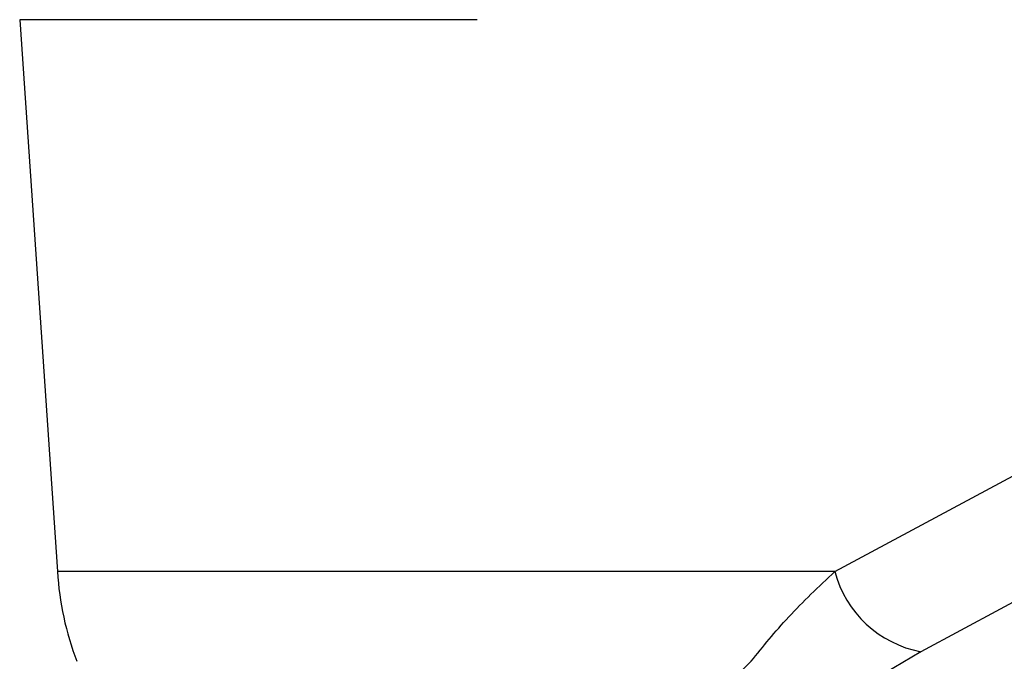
# Model space of a CAD drawing. Header units: millimetres. Extents: x 10 to 13239, y 20 to 10604.
# Tile 107 of 132: x 10292 to 10334, y 2700 to 2727. Entities that reach past the tile are written whole.
import ezdxf

# ---------------------------------------------------------------- set-up
doc = ezdxf.new("R2010")
doc.units = ezdxf.units.MM

msp = doc.modelspace()

# ---------------------------------------------------------------- linework, layer by layer
at = {"color": 7, "linetype": 'Continuous', "lineweight": 25}
for p, q in [((10292.475, 2727.052), (10294.061, 2703.85)), ((10311.708, 2727.052), (10292.475, 2727.052)), ((10326.737, 2703.85), (10338.534, 2710.182)), ((10326.737, 2703.85), (10294.061, 2703.85)), ((10330.36, 2700.482), (10326.534, 2698.217))]:
    msp.add_line(p, q, dxfattribs=at)
at = {"color": 7, "linetype": 'Continuous', "lineweight": 25, "flags": 128}
msp.add_lwpolyline([(10342.15, 2706.815), (10337.032, 2704.065), (10330.36, 2700.482)], dxfattribs=at)
at = {"color": 7, "linetype": 'Continuous', "lineweight": 25}
for centre, radius, start, end in [((10307.218, 2704.701), 13.185, 183.7037, 200.5327), ((10331.21, 2705.029), 4.626, 194.7677, 259.4157)]:
    msp.add_arc(centre, radius, start, end, dxfattribs=at)
msp.add_open_spline([(10323.226, 2700.077), (10323.724, 2700.697), (10324.728, 2701.946), (10326.064, 2703.212), (10326.737, 2703.85)], degree=3, knots=[0, 0, 0, 0, 0.4966175, 1, 1, 1, 1], dxfattribs=at)
at = {"color": 8, "linetype": 'Continuous', "lineweight": 25}
msp.add_open_spline([(10320.869, 2690.619), (10320.776, 2690.612), (10320.101, 2690.565), (10319.09, 2690.771), (10318.177, 2691.252), (10317.801, 2691.975), (10317.765, 2692.805), (10318.052, 2693.794), (10318.857, 2695.314), (10320.46, 2697.408), (10322.282, 2699.166), (10323.226, 2700.077)], degree=3, knots=[0, 0, 0, 0, 0.012565, 0.090915, 0.193301, 0.274655, 0.357973, 0.459934, 0.561995, 0.772969, 1, 1, 1, 1], dxfattribs=at)

doc.saveas('drawing.dxf')
